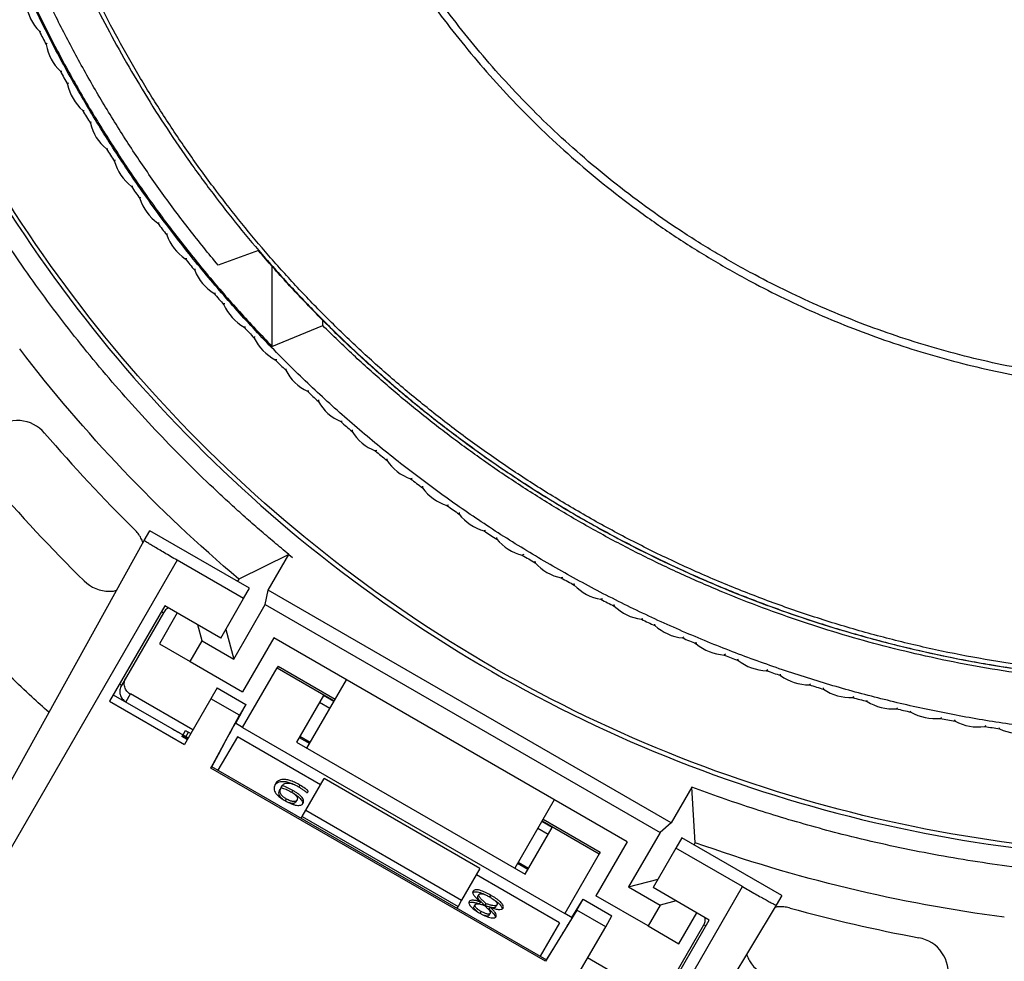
# Model space of a CAD drawing. Header units: millimetres. Extents: x 224 to 956, y 38 to 794.
# Tile 97 of 131: x 538 to 579, y 630 to 670. Entities that reach past the tile are written whole.
import ezdxf

# ---------------------------------------------------------------- set-up
doc = ezdxf.new("R2010")
doc.units = ezdxf.units.MM

msp = doc.modelspace()

# ---------------------------------------------------------------- linework, layer by layer
at = {"color": 179, "linetype": 'Continuous', "lineweight": 25}
for p, q in [((538.712, 669.04), (538.651, 669.056)), ((538.956, 668.56), (538.934, 668.501)), ((539.585, 667.377), (539.523, 667.391)), ((539.846, 666.906), (539.826, 666.846)), ((540.516, 665.746), (540.454, 665.758)), ((540.793, 665.284), (540.775, 665.224)), ((541.503, 664.148), (541.441, 664.158)), ((541.797, 663.697), (541.78, 663.636)), ((542.546, 662.586), (542.483, 662.594)), ((542.855, 662.145), (542.84, 662.083)), ((543.642, 661.061), (543.579, 661.067)), ((543.966, 660.631), (543.954, 660.569)), ((547.774, 659.918), (546.098, 659.305)), ((544.791, 659.576), (544.728, 659.579)), ((545.13, 659.157), (545.12, 659.095)), ((548.341, 659.277), (548.341, 655.925)), ((545.991, 658.131), (545.927, 658.132)), ((546.344, 657.724), (546.336, 657.662)), ((550.457, 656.793), (550.463, 657.012)), ((547.24, 656.729), (547.177, 656.728)), ((548.341, 655.925), (550.457, 656.793)), ((547.608, 656.335), (547.602, 656.272)), ((548.538, 655.372), (548.475, 655.368)), ((548.919, 654.991), (548.916, 654.928)), ((549.883, 654.06), (549.82, 654.055)), ((550.277, 653.693), (550.275, 653.63)), ((551.272, 652.797), (551.209, 652.789)), ((551.678, 652.443), (551.68, 652.38)), ((552.704, 651.582), (552.642, 651.572)), ((553.123, 651.243), (553.126, 651.18)), ((554.179, 650.418), (554.117, 650.406)), ((554.609, 650.094), (554.614, 650.031)), ((555.692, 649.307), (555.631, 649.293)), ((556.134, 648.998), (556.141, 648.935)), ((543.017, 647.838), (543.253, 648.245)), ((547.41, 645.845), (543.253, 648.245)), ((557.244, 648.249), (557.183, 648.233)), ((533.561, 630.778), (543.017, 647.838)), ((557.696, 647.956), (557.706, 647.893)), ((544.389, 647.014), (534.641, 630.129)), ((547.16, 645.414), (544.389, 647.014)), ((549.037, 647.255), (546.956, 646.226)), ((548.179, 645.766), (549.038, 647.254)), ((549.038, 647.254), (549.037, 647.255)), ((549.038, 647.254), (549.191, 647.131)), ((558.832, 647.246), (558.771, 647.227)), ((559.294, 646.968), (559.306, 646.906)), ((546.956, 646.226), (546.904, 646.137)), ((560.454, 646.299), (560.394, 646.278)), ((547.16, 645.414), (547.41, 645.845)), ((548.056, 645.165), (548.179, 645.766)), ((564.969, 636.072), (548.179, 645.766)), ((560.925, 646.037), (560.939, 645.976)), ((546.211, 643.769), (547.16, 645.414)), ((562.107, 645.409), (562.048, 645.386)), ((543.873, 645.119), (541.574, 641.137)), ((546.211, 643.769), (543.873, 645.119)), ((546.747, 642.897), (548.056, 645.165)), ((548.056, 645.165), (564.511, 635.665)), ((562.587, 645.164), (562.604, 645.103)), ((543.818, 644.825), (542.068, 641.794)), ((544.392, 644.819), (543.649, 643.531)), ((563.791, 644.577), (563.733, 644.552)), ((545.434, 643.656), (545.256, 644.32)), ((546.417, 644.127), (546.747, 642.897)), ((564.279, 644.349), (564.298, 644.289)), ((548.413, 643.783), (547.113, 641.531)), ((563.135, 635.283), (548.413, 643.783)), ((565.503, 643.804), (565.446, 643.778)), ((543.649, 643.531), (544.934, 642.79)), ((544.934, 642.79), (545.434, 643.656)), ((545.434, 643.656), (546.747, 642.897)), ((565.999, 643.594), (566.019, 643.534)), ((567.241, 643.092), (567.185, 643.064)), ((567.744, 642.899), (567.766, 642.84)), ((544.934, 642.79), (547.113, 641.531)), ((547.119, 640.042), (548.556, 642.53)), ((548.593, 642.595), (548.556, 642.53)), ((548.556, 642.53), (550.937, 641.155)), ((548.593, 642.595), (550.975, 641.22)), ((569.002, 642.441), (568.947, 642.41)), ((569.512, 642.266), (569.536, 642.208)), ((546.051, 641.693), (545.791, 641.241)), ((546.051, 641.693), (547.248, 641.002)), ((549.799, 639.185), (551.444, 642.033)), ((570.786, 641.852), (570.732, 641.819)), ((571.301, 641.694), (571.327, 641.637)), ((541.73, 641.407), (544.847, 639.607)), ((542.437, 641.432), (542.252, 641.111)), ((542.441, 641.439), (542.437, 641.432)), ((545.039, 639.939), (542.441, 641.439)), ((545.791, 641.241), (544.691, 639.337)), ((546.988, 640.55), (545.791, 641.241)), ((550.49, 641.381), (549.366, 639.435)), ((572.588, 641.325), (572.535, 641.291)), ((541.574, 641.137), (544.691, 639.337)), ((547.248, 641.002), (546.821, 640.215)), ((547.248, 641.002), (546.988, 640.55)), ((573.109, 641.186), (573.137, 641.129)), ((574.408, 640.862), (574.357, 640.825)), ((545.795, 638.354), (546.988, 640.55)), ((574.933, 640.74), (574.964, 640.685)), ((576.243, 640.462), (576.193, 640.424)), ((546.83, 640.246), (546.815, 640.218)), ((547.119, 640.042), (546.815, 640.218)), ((546.839, 640.262), (546.838, 640.26)), ((547.119, 640.042), (560.543, 632.292)), ((576.772, 640.359), (576.805, 640.305)), ((578.091, 640.127), (578.042, 640.087)), ((578.623, 640.042), (578.658, 639.989)), ((544.618, 639.71), (544.591, 639.664)), ((544.808, 639.539), (544.591, 639.664)), ((544.618, 639.71), (544.835, 639.585)), ((544.63, 639.731), (544.637, 639.744)), ((544.637, 639.744), (544.736, 639.914)), ((544.866, 639.846), (544.956, 639.796)), ((546.898, 639.659), (546.09, 638.26)), ((550.362, 637.659), (546.898, 639.659)), ((549.48, 639.632), (549.913, 639.382)), ((549.366, 639.435), (558.893, 633.935)), ((545.832, 638.409), (546.206, 639.098)), ((545.795, 638.354), (545.828, 638.411)), ((545.828, 638.411), (559.776, 630.359)), ((559.742, 630.301), (545.795, 638.354)), ((548.722, 637.537), (548.767, 637.617)), ((549.46, 637.565), (549.483, 637.604)), ((549.483, 637.604), (549.506, 637.644)), ((549.749, 636.597), (550.509, 637.914)), ((557.004, 634.164), (550.509, 637.914)), ((565.829, 637.56), (564.969, 636.072)), ((565.98, 635.242), (565.83, 637.562)), ((548.68, 637.456), (548.726, 637.536)), ((549.171, 637.338), (549.216, 637.417)), ((548.899, 636.982), (548.945, 637.061)), ((549.338, 636.94), (549.384, 637.02)), ((560.104, 637.033), (558.46, 634.185)), ((549.554, 636.26), (549.608, 636.352)), ((549.599, 636.338), (549.749, 636.597)), ((549.599, 636.338), (556.094, 632.588)), ((549.749, 636.597), (556.244, 632.847)), ((559.598, 636.155), (561.979, 634.78)), ((559.635, 636.22), (562.016, 634.845)), ((564.969, 636.072), (564.511, 635.665)), ((558.893, 633.935), (560.016, 635.881)), ((564.511, 635.665), (563.201, 633.397)), ((563.135, 635.283), (561.835, 633.031)), ((565.423, 635.445), (565.174, 635.014)), ((569.58, 633.045), (565.423, 635.445)), ((565.928, 635.153), (565.98, 635.242)), ((561.979, 634.78), (560.543, 632.292)), ((562.016, 634.845), (561.979, 634.78)), ((565.174, 635.014), (564.224, 633.369)), ((567.945, 633.414), (565.174, 635.014)), ((558.573, 634.382), (559.006, 634.132)), ((557.004, 634.164), (556.244, 632.847)), ((560.321, 631.909), (556.857, 633.909)), ((563.201, 633.397), (564.431, 633.727)), ((556.923, 633.003), (556.969, 633.083)), ((557.42, 632.969), (557.466, 633.048)), ((558.197, 616.529), (567.945, 633.414)), ((564.015, 631.773), (561.835, 633.031)), ((563.201, 633.397), (564.515, 632.639)), ((566.562, 632.019), (564.224, 633.369)), ((569.58, 633.045), (569.345, 632.638)), ((556.244, 632.847), (556.094, 632.588)), ((556.76, 632.58), (556.806, 632.659)), ((557.024, 632.775), (556.978, 632.695)), ((557.222, 632.618), (557.268, 632.698)), ((557.669, 632.57), (557.715, 632.649)), ((569.345, 632.638), (559.299, 615.919)), ((560.841, 632.12), (561.309, 632.884)), ((561.048, 632.432), (561.309, 632.884)), ((561.309, 632.884), (562.506, 632.193)), ((564.515, 632.639), (564.015, 631.773)), ((565.179, 632.817), (564.515, 632.639)), ((556.103, 632.602), (556.05, 632.51)), ((557.015, 632.294), (557.061, 632.374)), ((557.386, 632.474), (557.432, 632.553)), ((557.387, 632.218), (557.433, 632.297)), ((561.048, 632.432), (559.742, 630.301)), ((560.543, 632.292), (560.542, 632.291)), ((560.847, 632.117), (560.543, 632.292)), ((562.245, 631.741), (561.048, 632.432)), ((565.299, 631.031), (566.043, 632.319)), ((560.321, 631.909), (559.514, 630.51)), ((560.847, 632.117), (560.863, 632.144)), ((560.872, 632.158), (560.873, 632.159)), ((562.245, 631.741), (562.506, 632.193)), ((564.263, 628.037), (566.562, 632.019)), ((564.585, 628.794), (566.335, 631.825)), ((561.146, 629.837), (562.245, 631.741)), ((564.015, 631.773), (565.299, 631.031)), ((560.181, 631.029), (559.772, 630.361)), ((559.776, 630.359), (559.742, 630.301)), ((564.092, 628.939), (561.494, 630.439))]:
    msp.add_line(p, q, dxfattribs=at)
at = {"color": 8, "linetype": 'Continuous', "lineweight": 25}
for p, q in [((543.732, 644.875), (543.818, 644.825)), ((542.068, 641.794), (541.982, 641.844)), ((545.039, 639.939), (542.441, 641.439)), ((550.923, 641.131), (550.49, 641.381)), ((550.754, 640.838), (550.321, 641.088)), ((547.119, 640.042), (546.815, 640.218)), ((544.758, 639.659), (544.866, 639.846)), ((549.936, 639.421), (549.503, 639.671)), ((560.016, 635.881), (559.583, 636.131)), ((559.847, 635.588), (559.414, 635.838)), ((559.029, 634.171), (558.596, 634.421)), ((560.847, 632.117), (560.543, 632.292)), ((566.421, 631.775), (566.335, 631.825)), ((564.092, 628.939), (561.493, 630.439))]:
    msp.add_line(p, q, dxfattribs=at)
at = {"color": 179, "linetype": 'Continuous', "lineweight": 25}
for points, knots in [([(539.047, 640.675), (538.808, 640.888), (537.96, 641.646), (536.615, 642.963), (535.008, 644.615), (533.508, 646.266), (532.059, 647.962), (530.664, 649.703), (529.324, 651.487), (528.042, 653.312), (526.776, 655.239), (525.536, 657.27), (524.33, 659.407), (523.199, 661.585), (522.144, 663.8), (521.195, 665.982), (520.347, 668.126), (519.591, 670.225), (518.902, 672.346), (518.279, 674.489), (517.725, 676.649), (517.238, 678.826), (516.806, 681.091), (516.437, 683.442), (516.141, 685.878), (515.93, 688.322), (515.802, 690.773), (515.761, 693.152), (515.798, 695.457), (515.903, 697.685), (516.078, 699.909), (516.322, 702.127), (516.637, 704.335), (517.02, 706.533), (517.488, 708.79), (518.047, 711.103), (518.706, 713.467), (519.446, 715.807), (520.266, 718.119), (521.138, 720.333), (522.054, 722.449), (523.004, 724.467), (524.016, 726.455), (525.091, 728.41), (526.227, 730.33), (527.422, 732.214), (528.718, 734.12), (530.119, 736.043), (531.633, 737.975), (533.212, 739.853), (534.854, 741.677), (536.51, 743.386), (537.908, 744.754), (538.753, 745.516), (539.046, 745.78)], [0, 0, 0, 0, 0.008109, 0.02884, 0.047686, 0.066533, 0.085379, 0.104226, 0.123072, 0.141919, 0.160765, 0.181496, 0.202227, 0.222958, 0.243688, 0.264419, 0.283266, 0.302112, 0.320959, 0.339805, 0.358651, 0.377498, 0.396344, 0.417075, 0.437806, 0.458537, 0.479268, 0.499999, 0.518845, 0.537691, 0.556538, 0.575384, 0.594231, 0.613077, 0.631924, 0.652654, 0.673385, 0.694116, 0.714847, 0.735578, 0.754424, 0.773271, 0.792117, 0.810964, 0.82981, 0.848656, 0.867503, 0.888234, 0.908965, 0.929696, 0.950426, 0.971157, 0.990004, 1, 1, 1, 1]), ([(549.04, 647.256), (548.835, 647.425), (548.425, 647.764), (547.818, 648.284), (547.219, 648.81), (546.627, 649.345), (545.847, 650.068), (545.081, 650.807), (543.745, 652.15), (542.07, 653.953), (539.967, 656.485), (538.007, 659.13), (536.196, 661.878), (534.54, 664.723), (532.546, 668.631), (530.463, 673.714), (528.653, 680.051), (527.553, 686.549), (527.178, 693.128), (527.532, 699.709), (528.61, 706.211), (530.399, 712.554), (532.465, 717.644), (534.447, 721.558), (536.093, 724.408), (537.895, 727.163), (539.846, 729.813), (541.941, 732.352), (543.727, 734.288), (545.121, 735.686), (546.07, 736.597), (547.04, 737.486), (548.028, 738.356), (548.702, 738.917), (549.04, 739.198)], [0, 0, 0, 0, 0.0076, 0.015197, 0.022791, 0.030383, 0.037976, 0.053168, 0.06077, 0.092083, 0.123397, 0.154711, 0.186025, 0.217339, 0.248653, 0.311256, 0.37386, 0.436464, 0.499068, 0.561671, 0.624275, 0.686879, 0.749482, 0.780796, 0.81211, 0.843424, 0.874738, 0.906052, 0.937366, 0.949899, 0.962422, 0.974943, 0.987467, 1, 1, 1, 1]), ([(544.896, 734.323), (536.801, 726.074), (531.322, 715.617), (526.973, 692.916), (528.199, 681.174), (537.145, 659.861), (544.667, 650.762), (563.916, 637.966), (575.217, 634.552), (586.774, 634.552)], [0, 0, 0, 0, 0.25, 0.25, 0.5, 0.5, 0.75, 0.75, 1, 1, 1, 1]), ([(586.774, 634.727), (575.264, 634.727), (564.008, 638.123), (544.829, 650.855), (537.33, 659.909), (528.394, 681.125), (527.154, 692.816), (531.443, 715.434), (536.876, 725.859), (544.917, 734.095)], [0, 0, 0, 0, 0.25, 0.25, 0.5, 0.5, 0.75, 0.75, 1, 1, 1, 1]), ([(535.501, 693.227), (535.504, 692.741), (535.513, 691.757), (535.579, 690.26), (535.69, 688.724), (535.854, 687.149), (536.07, 685.545), (536.344, 683.915), (536.678, 682.259), (537.077, 680.571), (537.521, 678.942), (538.003, 677.377), (538.516, 675.878), (539.087, 674.363), (539.72, 672.835), (540.417, 671.295), (541.166, 669.778), (541.965, 668.285), (542.812, 666.82), (543.725, 665.356), (544.705, 663.897), (545.734, 662.474), (546.81, 661.088), (547.931, 659.742), (549.116, 658.414), (550.365, 657.109), (551.68, 655.83), (553.059, 654.582), (554.502, 653.368), (556.009, 652.193), (557.578, 651.062), (559.209, 649.978), (560.898, 648.946), (562.645, 647.97), (564.446, 647.055), (566.299, 646.204), (568.199, 645.421), (570.145, 644.71), (572.131, 644.074), (574.153, 643.516), (576.207, 643.039), (578.287, 642.645), (580.39, 642.337), (582.509, 642.116), (584.639, 641.983), (586.774, 641.938), (588.91, 641.983), (591.04, 642.116), (593.158, 642.337), (595.261, 642.645), (597.342, 643.039), (599.395, 643.516), (601.418, 644.074), (603.404, 644.71), (605.349, 645.421), (607.25, 646.204), (609.102, 647.055), (610.903, 647.97), (612.65, 648.946), (614.339, 649.978), (615.97, 651.062), (617.539, 652.193), (619.046, 653.368), (620.489, 654.582), (621.868, 655.83), (623.183, 657.109), (624.432, 658.414), (625.617, 659.742), (626.738, 661.088), (627.836, 662.502), (628.905, 663.984), (629.938, 665.531), (630.895, 667.084), (631.779, 668.639), (632.593, 670.19), (633.38, 671.825), (634.131, 673.541), (634.837, 675.333), (635.459, 677.105), (636.006, 678.862), (636.48, 680.601), (636.884, 682.319), (637.221, 684.003), (637.494, 685.652), (637.707, 687.253), (637.865, 688.808), (637.972, 690.315), (638.036, 691.784), (638.044, 692.75), (638.048, 693.227)], [0, 0, 0, 0, 0.009039, 0.018334, 0.027893, 0.037722, 0.047828, 0.05803, 0.068512, 0.079278, 0.090336, 0.09995, 0.109779, 0.119827, 0.130096, 0.140586, 0.1513, 0.161607, 0.172115, 0.182823, 0.19373, 0.204835, 0.215534, 0.226408, 0.237454, 0.248671, 0.260055, 0.271602, 0.283309, 0.29517, 0.30718, 0.319334, 0.331624, 0.344044, 0.356587, 0.369244, 0.382006, 0.394865, 0.407811, 0.420835, 0.433925, 0.447072, 0.460264, 0.47349, 0.48674, 0.500001, 0.513261, 0.526511, 0.539737, 0.552929, 0.566076, 0.579166, 0.59219, 0.605136, 0.617995, 0.630757, 0.643414, 0.655957, 0.668377, 0.680667, 0.692821, 0.704831, 0.716692, 0.728399, 0.739946, 0.75133, 0.762547, 0.773594, 0.784467, 0.795166, 0.806938, 0.818487, 0.829811, 0.84091, 0.851785, 0.862435, 0.8747, 0.886658, 0.898311, 0.909664, 0.92092, 0.931875, 0.942533, 0.952903, 0.962989, 0.972626, 0.982002, 0.991125, 1, 1, 1, 1]), ([(637.869, 693.227), (637.865, 692.743), (637.857, 691.762), (637.791, 690.271), (637.68, 688.74), (637.517, 687.17), (637.301, 685.572), (637.029, 683.947), (636.696, 682.297), (636.299, 680.615), (635.856, 678.992), (635.375, 677.432), (634.865, 675.938), (634.295, 674.429), (633.665, 672.906), (632.97, 671.372), (632.224, 669.86), (631.427, 668.372), (630.583, 666.912), (629.673, 665.453), (628.697, 663.999), (627.671, 662.581), (626.599, 661.2), (625.482, 659.858), (624.301, 658.535), (623.056, 657.234), (621.746, 655.96), (620.372, 654.716), (618.934, 653.507), (617.432, 652.336), (615.868, 651.209), (614.243, 650.129), (612.56, 649.1), (610.819, 648.128), (609.025, 647.216), (607.178, 646.368), (605.284, 645.587), (603.346, 644.879), (601.367, 644.245), (599.351, 643.689), (597.305, 643.214), (595.231, 642.821), (593.136, 642.514), (591.025, 642.294), (588.902, 642.161), (586.774, 642.117), (584.646, 642.161), (582.524, 642.294), (580.412, 642.514), (578.317, 642.821), (576.244, 643.214), (574.197, 643.689), (572.182, 644.245), (570.203, 644.879), (568.264, 645.587), (566.37, 646.368), (564.524, 647.216), (562.729, 648.128), (560.988, 649.1), (559.305, 650.129), (557.68, 651.209), (556.116, 652.336), (554.615, 653.507), (553.176, 654.716), (551.802, 655.96), (550.492, 657.234), (549.247, 658.535), (548.066, 659.858), (546.95, 661.2), (545.855, 662.609), (544.79, 664.086), (543.761, 665.628), (542.807, 667.175), (541.926, 668.724), (541.115, 670.271), (540.331, 671.9), (539.582, 673.609), (538.879, 675.396), (538.259, 677.161), (537.714, 678.912), (537.242, 680.645), (536.838, 682.357), (536.503, 684.035), (536.231, 685.678), (536.019, 687.274), (535.861, 688.823), (535.755, 690.325), (535.691, 691.789), (535.683, 692.752), (535.679, 693.227)], [0, 0, 0, 0, 0.009039, 0.018334, 0.027893, 0.037722, 0.047828, 0.05803, 0.068512, 0.079278, 0.090336, 0.09995, 0.109779, 0.119827, 0.130096, 0.140586, 0.1513, 0.161607, 0.172115, 0.182823, 0.19373, 0.204835, 0.215534, 0.226408, 0.237454, 0.248671, 0.260055, 0.271602, 0.283309, 0.29517, 0.30718, 0.319334, 0.331624, 0.344044, 0.356587, 0.369244, 0.382006, 0.394865, 0.407811, 0.420835, 0.433925, 0.447072, 0.460264, 0.47349, 0.48674, 0.500001, 0.513261, 0.526511, 0.539737, 0.552929, 0.566076, 0.579166, 0.59219, 0.605136, 0.617995, 0.630757, 0.643414, 0.655957, 0.668377, 0.680667, 0.692821, 0.704831, 0.716692, 0.728399, 0.739946, 0.75133, 0.762547, 0.773594, 0.784467, 0.795166, 0.806938, 0.818487, 0.829811, 0.84091, 0.851785, 0.862435, 0.8747, 0.886658, 0.898311, 0.909664, 0.92092, 0.931875, 0.942533, 0.952903, 0.962989, 0.972626, 0.982002, 0.991125, 1, 1, 1, 1]), ([(547.552, 693.227), (547.556, 692.812), (547.564, 691.968), (547.628, 690.685), (547.735, 689.363), (547.893, 688.005), (548.105, 686.61), (548.377, 685.181), (548.712, 683.719), (549.101, 682.28), (549.54, 680.869), (550.027, 679.489), (550.579, 678.092), (551.201, 676.681), (551.892, 675.27), (552.654, 673.861), (553.487, 672.46), (554.4, 671.063), (555.363, 669.719), (556.371, 668.431), (557.417, 667.199), (558.535, 665.991), (559.723, 664.809), (560.983, 663.66), (562.314, 662.55), (563.715, 661.483), (565.183, 660.466), (566.718, 659.504), (568.226, 658.654), (569.694, 657.908), (571.111, 657.256), (572.565, 656.658), (574.053, 656.114), (575.573, 655.627), (577.119, 655.2), (578.691, 654.835), (580.282, 654.534), (581.89, 654.299), (583.511, 654.129), (585.141, 654.027), (586.774, 653.993), (588.408, 654.027), (590.037, 654.129), (591.658, 654.299), (593.266, 654.534), (594.858, 654.835), (596.429, 655.2), (597.976, 655.627), (599.495, 656.114), (600.983, 656.658), (602.437, 657.256), (603.854, 657.908), (605.322, 658.654), (606.83, 659.504), (608.365, 660.466), (609.834, 661.483), (611.234, 662.55), (612.565, 663.66), (613.825, 664.809), (615.014, 665.991), (616.131, 667.199), (617.177, 668.431), (618.192, 669.727), (619.166, 671.088), (620.093, 672.511), (620.938, 673.937), (621.704, 675.363), (622.39, 676.774), (623, 678.168), (623.54, 679.539), (624.016, 680.894), (624.45, 682.289), (624.836, 683.719), (625.171, 685.181), (625.443, 686.61), (625.655, 688.005), (625.813, 689.363), (625.92, 690.685), (625.984, 691.968), (625.992, 692.812), (625.996, 693.227)], [0, 0, 0, 0, 0.010105, 0.02053, 0.031285, 0.04238, 0.053823, 0.065625, 0.077793, 0.090336, 0.101898, 0.113772, 0.125962, 0.13847, 0.1513, 0.164215, 0.177443, 0.190983, 0.204834, 0.217694, 0.230804, 0.244163, 0.257764, 0.271601, 0.285667, 0.299955, 0.314454, 0.329153, 0.344042, 0.356584, 0.369241, 0.382004, 0.394863, 0.40781, 0.420833, 0.433924, 0.447071, 0.460263, 0.47349, 0.486739, 0.5, 0.513261, 0.52651, 0.539737, 0.552929, 0.566076, 0.579167, 0.59219, 0.605137, 0.617996, 0.630759, 0.643416, 0.655958, 0.670847, 0.685546, 0.700045, 0.714333, 0.728399, 0.742236, 0.755837, 0.769196, 0.782306, 0.795166, 0.809265, 0.823043, 0.836497, 0.849627, 0.862434, 0.874699, 0.886657, 0.898311, 0.909664, 0.922207, 0.934375, 0.946177, 0.95762, 0.968715, 0.97947, 0.989895, 1, 1, 1, 1]), ([(625.675, 693.227), (625.671, 692.815), (625.663, 691.979), (625.6, 690.706), (625.493, 689.395), (625.336, 688.048), (625.126, 686.664), (624.857, 685.247), (624.524, 683.797), (624.139, 682.37), (623.703, 680.971), (623.22, 679.602), (622.672, 678.216), (622.055, 676.817), (621.37, 675.417), (620.615, 674.02), (619.788, 672.631), (618.883, 671.245), (617.928, 669.912), (616.928, 668.634), (615.891, 667.413), (614.782, 666.214), (613.603, 665.042), (612.354, 663.902), (611.034, 662.801), (609.645, 661.743), (608.188, 660.734), (606.666, 659.78), (605.081, 658.887), (603.436, 658.059), (601.736, 657.302), (599.985, 656.622), (598.188, 656.022), (596.453, 655.536), (594.791, 655.15), (593.213, 654.851), (591.618, 654.618), (590.01, 654.45), (588.394, 654.349), (586.774, 654.315), (585.154, 654.349), (583.538, 654.45), (581.93, 654.618), (580.335, 654.851), (578.757, 655.15), (577.199, 655.512), (575.664, 655.935), (574.158, 656.418), (572.682, 656.957), (571.24, 657.551), (569.834, 658.197), (568.378, 658.937), (566.883, 659.78), (565.36, 660.734), (563.904, 661.743), (562.515, 662.801), (561.195, 663.902), (559.945, 665.042), (558.766, 666.214), (557.658, 667.413), (556.62, 668.634), (555.614, 669.92), (554.648, 671.269), (553.728, 672.68), (552.89, 674.095), (552.131, 675.509), (551.45, 676.909), (550.845, 678.291), (550.31, 679.651), (549.838, 680.995), (549.407, 682.378), (549.024, 683.797), (548.692, 685.247), (548.422, 686.664), (548.212, 688.048), (548.055, 689.395), (547.949, 690.706), (547.885, 691.979), (547.877, 692.815), (547.874, 693.227)], [0, 0, 0, 0, 0.010105, 0.02053, 0.031285, 0.04238, 0.053823, 0.065625, 0.077793, 0.090336, 0.101899, 0.113773, 0.125962, 0.13847, 0.1513, 0.164216, 0.177444, 0.190984, 0.204835, 0.217694, 0.230805, 0.244163, 0.257764, 0.271601, 0.285668, 0.299955, 0.314454, 0.329154, 0.344043, 0.359107, 0.374334, 0.389708, 0.405213, 0.420832, 0.433923, 0.44707, 0.460262, 0.473488, 0.486738, 0.499999, 0.51326, 0.526509, 0.539736, 0.552928, 0.566075, 0.579166, 0.592189, 0.605136, 0.617995, 0.630758, 0.643415, 0.655957, 0.670846, 0.685546, 0.700045, 0.714332, 0.728399, 0.742236, 0.755837, 0.769195, 0.782306, 0.795165, 0.809265, 0.823043, 0.836497, 0.849627, 0.862434, 0.874699, 0.886657, 0.898311, 0.909664, 0.922207, 0.934375, 0.946177, 0.95762, 0.968715, 0.97947, 0.989895, 1, 1, 1, 1]), ([(645.453, 683.533), (645.409, 683.271), (645.32, 682.746), (645.174, 681.961), (645.018, 681.179), (644.851, 680.399), (644.614, 679.362), (644.357, 678.329), (643.862, 676.5), (643.138, 674.148), (641.997, 671.061), (640.687, 668.041), (639.211, 665.099), (637.576, 662.243), (635.189, 658.562), (631.828, 654.216), (627.246, 649.48), (622.168, 645.279), (616.657, 641.664), (610.781, 638.68), (604.611, 636.363), (598.224, 634.741), (592.783, 633.985), (588.402, 633.744), (585.111, 633.745), (581.824, 633.928), (578.553, 634.292), (575.307, 634.837), (572.738, 635.416), (570.83, 635.924), (569.566, 636.291), (568.311, 636.686), (567.064, 637.106), (566.241, 637.41), (565.829, 637.562)], [0, 0, 0, 0, 0.0076, 0.015197, 0.022791, 0.030383, 0.037976, 0.053168, 0.06077, 0.092083, 0.123397, 0.154711, 0.186025, 0.217339, 0.248653, 0.311256, 0.37386, 0.436464, 0.499068, 0.561671, 0.624275, 0.686879, 0.749482, 0.780796, 0.81211, 0.843424, 0.874738, 0.906052, 0.937366, 0.949899, 0.962422, 0.974943, 0.987467, 1, 1, 1, 1]), ([(639.408, 683.134), (639.386, 683.005), (639.234, 682.136), (638.863, 680.546), (638.295, 678.382), (637.633, 676.257), (636.89, 674.174), (636.062, 672.124), (635.144, 670.097), (634.137, 668.098), (633.04, 666.132), (631.861, 664.213), (630.603, 662.345), (629.276, 660.543), (627.883, 658.808), (626.429, 657.142), (624.907, 655.538), (623.311, 653.988), (621.641, 652.497), (619.901, 651.069), (618.101, 649.715), (616.247, 648.438), (614.351, 647.247), (612.42, 646.143), (610.456, 645.125), (608.453, 644.19), (606.4, 643.332), (604.3, 642.556), (602.157, 641.865), (599.987, 641.264), (597.794, 640.755), (595.594, 640.342), (593.392, 640.021), (591.192, 639.794), (588.985, 639.657), (586.761, 639.611), (584.523, 639.658), (582.276, 639.8), (580.036, 640.036), (577.809, 640.366), (575.611, 640.786), (573.445, 641.295), (571.314, 641.889), (569.21, 642.57), (567.124, 643.342), (565.059, 644.205), (563.019, 645.16), (561.022, 646.2), (559.07, 647.323), (557.179, 648.519), (555.35, 649.786), (553.585, 651.119), (551.877, 652.523), (550.218, 654.006), (548.612, 655.566), (547.065, 657.201), (545.587, 658.9), (544.182, 660.66), (542.86, 662.466), (541.622, 664.315), (540.468, 666.201), (539.393, 668.134), (538.393, 670.121), (537.47, 672.161), (536.629, 674.249), (535.877, 676.372), (535.212, 678.523), (534.651, 680.689), (534.295, 682.228), (534.154, 683.044), (534.138, 683.133)], [0, 0, 0, 0, 0.002656, 0.017859, 0.033061, 0.047993, 0.062924, 0.077855, 0.092786, 0.107989, 0.123192, 0.138394, 0.153597, 0.1688, 0.183731, 0.198662, 0.213593, 0.228525, 0.243727, 0.25893, 0.274133, 0.289335, 0.304538, 0.319469, 0.3344, 0.349332, 0.364263, 0.379465, 0.394668, 0.409871, 0.425073, 0.440276, 0.455207, 0.470139, 0.48507, 0.500001, 0.515204, 0.530406, 0.545609, 0.560812, 0.576014, 0.590946, 0.605877, 0.620808, 0.635739, 0.650942, 0.666145, 0.681347, 0.69655, 0.711753, 0.726684, 0.741615, 0.756546, 0.771478, 0.78668, 0.801883, 0.817086, 0.832288, 0.847491, 0.862422, 0.877353, 0.892285, 0.907216, 0.922419, 0.937621, 0.952824, 0.968027, 0.983229, 0.99816, 1, 1, 1, 1]), ([(534.906, 679.877), (535.078, 679.239), (535.421, 677.962), (536.026, 676.072), (536.695, 674.204), (537.434, 672.362), (538.24, 670.549), (539.113, 668.768), (540.052, 667.02), (541.054, 665.307), (542.12, 663.633), (543.246, 662), (544.432, 660.409), (545.677, 658.865), (546.975, 657.363), (547.886, 656.405), (548.341, 655.925)], [0, 0, 0, 0, 0.071429, 0.142857, 0.214286, 0.285714, 0.357143, 0.428571, 0.5, 0.571429, 0.642857, 0.714286, 0.785714, 0.857143, 0.928571, 1, 1, 1, 1]), ([(546.098, 659.305), (545.697, 659.797), (544.893, 660.781), (543.757, 662.31), (542.672, 663.877), (541.645, 665.482), (540.677, 667.122), (539.768, 668.797), (538.92, 670.503), (538.134, 672.238), (537.41, 674.001), (536.752, 675.789), (536.153, 677.598), (535.81, 678.821), (535.638, 679.432)], [0, 0, 0, 0, 0.083333, 0.166667, 0.25, 0.333333, 0.416667, 0.5, 0.583333, 0.666667, 0.75, 0.833333, 0.916667, 1, 1, 1, 1]), ([(625.774, 659.918), (625.37, 659.454), (624.561, 658.527), (623.284, 657.192), (621.965, 655.9), (620.598, 654.658), (619.188, 653.466), (617.736, 652.325), (616.244, 651.237), (614.714, 650.204), (613.147, 649.226), (611.547, 648.305), (609.914, 647.443), (608.251, 646.64), (606.561, 645.897), (604.844, 645.216), (603.105, 644.596), (601.344, 644.04), (599.564, 643.548), (597.768, 643.119), (595.958, 642.756), (594.135, 642.458), (592.303, 642.226), (590.464, 642.06), (588.62, 641.961), (586.774, 641.927), (584.928, 641.961), (583.084, 642.06), (581.245, 642.226), (579.413, 642.458), (577.591, 642.756), (575.78, 643.119), (573.984, 643.548), (572.204, 644.04), (570.443, 644.596), (568.704, 645.216), (566.988, 645.897), (565.297, 646.64), (563.634, 647.443), (562.002, 648.305), (560.401, 649.226), (558.834, 650.204), (557.304, 651.237), (555.812, 652.325), (554.36, 653.466), (552.95, 654.658), (551.584, 655.9), (550.264, 657.192), (548.988, 658.527), (548.179, 659.454), (547.774, 659.918)], [0, 0, 0, 0, 0.020833, 0.041667, 0.0625, 0.083333, 0.104167, 0.125, 0.145833, 0.166667, 0.1875, 0.208333, 0.229167, 0.25, 0.270833, 0.291667, 0.3125, 0.333333, 0.354167, 0.375, 0.395833, 0.416667, 0.4375, 0.458333, 0.479167, 0.5, 0.520833, 0.541667, 0.5625, 0.583333, 0.604167, 0.625, 0.645833, 0.666667, 0.6875, 0.708333, 0.729167, 0.75, 0.770833, 0.791667, 0.8125, 0.833333, 0.854167, 0.875, 0.895833, 0.916667, 0.9375, 0.958333, 0.979167, 1, 1, 1, 1]), ([(623.091, 656.793), (622.642, 656.355), (621.745, 655.479), (620.338, 654.228), (618.89, 653.026), (617.398, 651.879), (615.866, 650.786), (614.324, 649.771), (612.778, 648.829), (611.232, 647.959), (609.657, 647.142), (608.054, 646.381), (606.393, 645.661), (604.675, 644.987), (602.899, 644.364), (601.101, 643.807), (599.284, 643.317), (597.451, 642.892), (595.638, 642.542), (593.849, 642.263), (592.088, 642.049), (590.32, 641.896), (588.548, 641.804), (586.738, 641.773), (584.893, 641.807), (583.013, 641.91), (581.139, 642.082), (579.273, 642.322), (577.416, 642.631), (575.607, 643), (573.848, 643.424), (572.138, 643.899), (570.446, 644.433), (568.773, 645.025), (567.089, 645.688), (565.396, 646.424), (563.699, 647.237), (562.032, 648.112), (560.399, 649.047), (558.801, 650.041), (557.27, 651.073), (555.806, 652.137), (554.407, 653.229), (553.048, 654.37), (551.726, 655.553), (550.88, 656.38), (550.457, 656.793)], [0, 0, 0, 0, 0.023333, 0.046667, 0.07, 0.093333, 0.116666, 0.14, 0.162, 0.184, 0.206, 0.228, 0.25, 0.273333, 0.296667, 0.32, 0.343333, 0.366666, 0.39, 0.412, 0.434, 0.456, 0.478, 0.5, 0.523333, 0.546667, 0.57, 0.593333, 0.616666, 0.64, 0.662, 0.684, 0.706, 0.728, 0.75, 0.773333, 0.796667, 0.82, 0.843333, 0.866666, 0.89, 0.912, 0.934, 0.956, 0.978, 1, 1, 1, 1]), ([(538.869, 652.311), (538.61, 652.614), (538.242, 652.801), (537.449, 652.864), (537.056, 652.736), (536.451, 652.219), (536.264, 651.851), (536.201, 651.058), (536.329, 650.666), (536.587, 650.363)], [0, 0, 0, 0, 0.25, 0.25, 0.5, 0.5, 0.75, 0.75, 1, 1, 1, 1]), ([(542.969, 647.75), (542.942, 647.814), (542.887, 647.946), (542.768, 648.13), (542.667, 648.238), (542.617, 648.292)], [0, 0, 0, 0, 0.319428, 0.659715, 1, 1, 1, 1]), ([(544.389, 647.014), (544.298, 647.066), (544.117, 647.171), (543.856, 647.323), (543.617, 647.465), (543.407, 647.59), (543.236, 647.694), (543.11, 647.772), (543.03, 647.824), (543.022, 647.833), (543.017, 647.838)], [0, 0, 0, 0, 0.125, 0.250001, 0.375001, 0.5, 0.625002, 0.75, 0.875, 1, 1, 1, 1]), ([(541.565, 645.722), (541.64, 645.723), (541.74, 645.725), (541.838, 645.749), (541.863, 645.756)], [0, 0, 0, 0, 0.73753, 1, 1, 1, 1]), ([(544.045, 645.02), (544.01, 645.006), (543.915, 644.966), (543.856, 644.88), (543.818, 644.825)], [0, 0, 0, 0, 0.358589, 1, 1, 1, 1]), ([(542.437, 641.432), (542.384, 641.471), (542.278, 641.549), (542.192, 641.732), (542.175, 641.933), (542.227, 642.054), (542.254, 642.115)], [0, 0, 0, 0, 0.25, 0.500003, 0.750001, 1, 1, 1, 1]), ([(542.068, 641.794), (542.042, 641.734), (541.99, 641.613), (542.007, 641.412), (542.093, 641.229), (542.199, 641.15), (542.252, 641.111)], [0, 0, 0, 0, 0.249998, 0.499997, 0.75, 1, 1, 1, 1]), ([(546.206, 639.098), (546.248, 639.176), (546.333, 639.331), (546.452, 639.551), (546.561, 639.752), (546.656, 639.926), (546.734, 640.07), (546.792, 640.176), (546.83, 640.245), (546.836, 640.256), (546.839, 640.262)], [0, 0, 0, 0, 0.125022, 0.250038, 0.375049, 0.500051, 0.625047, 0.750036, 0.875018, 1, 1, 1, 1]), ([(544.2, 639.986), (544.257, 639.953), (544.37, 639.888), (544.515, 639.807), (544.616, 639.752), (544.63, 639.746), (544.637, 639.744)], [0, 0, 0, 0, 0.250001, 0.500001, 0.750001, 1, 1, 1, 1]), ([(544.736, 639.914), (544.742, 639.912), (544.755, 639.907), (544.829, 639.867), (544.866, 639.846)], [0, 0, 0, 0, 0.500001, 1, 1, 1, 1]), ([(548.483, 637.691), (548.463, 637.649), (548.432, 637.586), (548.426, 637.484), (548.445, 637.397), (548.499, 637.298), (548.595, 637.191), (548.728, 637.087), (548.827, 637.027), (548.877, 636.997)], [0, 0, 0, 0, 0.250298, 0.375497, 0.500539, 0.625423, 0.750136, 0.874961, 1, 1, 1, 1]), ([(548.47, 637.657), (548.476, 637.664), (548.497, 637.696), (548.552, 637.739), (548.641, 637.783), (548.758, 637.804), (548.907, 637.794), (549.085, 637.745), (549.226, 637.689), (549.302, 637.648), (549.317, 637.641)], [0, 0, 0, 0, 0.0516588, 0.2041639, 0.3566029, 0.5089343, 0.6610295, 0.8130701, 0.9652342, 1, 1, 1, 1]), ([(549.506, 637.644), (549.444, 637.678), (549.321, 637.747), (549.131, 637.825), (548.953, 637.873), (548.804, 637.883), (548.687, 637.862), (548.597, 637.819), (548.53, 637.761), (548.499, 637.714), (548.483, 637.691)], [0, 0, 0, 0, 0.125036, 0.249923, 0.374706, 0.499535, 0.624557, 0.749668, 0.874834, 1, 1, 1, 1]), ([(548.767, 637.617), (548.791, 637.645), (548.827, 637.687), (548.911, 637.719), (548.99, 637.729), (549.089, 637.72), (549.203, 637.69), (549.325, 637.64), (549.405, 637.596), (549.445, 637.574)], [0, 0, 0, 0, 0.249916, 0.375003, 0.500071, 0.625033, 0.749988, 0.874923, 1, 1, 1, 1]), ([(549.216, 637.417), (549.141, 637.459), (548.99, 637.541), (548.842, 637.591), (548.767, 637.617)], [0, 0, 0, 0, 0.499805, 1, 1, 1, 1]), ([(549.445, 637.574), (549.484, 637.55), (549.563, 637.503), (549.673, 637.425), (549.743, 637.372), (549.779, 637.345)], [0, 0, 0, 0, 0.333496, 0.667135, 1, 1, 1, 1]), ([(549.84, 637.36), (549.844, 637.368), (549.85, 637.38), (549.844, 637.4), (549.835, 637.413), (549.802, 637.447), (549.693, 637.528), (549.581, 637.598), (549.506, 637.644)], [0, 0, 0, 0, 0.125046, 0.18758, 0.218925, 0.250207, 0.499984, 1, 1, 1, 1]), ([(548.845, 637.017), (548.829, 637.027), (548.778, 637.059), (548.708, 637.122), (548.657, 637.195), (548.628, 637.28), (548.636, 637.369), (548.666, 637.427), (548.68, 637.456)], [0, 0, 0, 0, 0.062519, 0.196058, 0.329692, 0.463659, 0.731624, 1, 1, 1, 1]), ([(548.945, 637.061), (548.91, 637.083), (548.84, 637.125), (548.754, 637.201), (548.703, 637.274), (548.674, 637.36), (548.682, 637.448), (548.712, 637.507), (548.726, 637.536)], [0, 0, 0, 0, 0.12495, 0.249596, 0.374331, 0.499375, 0.749496, 1, 1, 1, 1]), ([(548.726, 637.536), (548.793, 637.515), (548.926, 637.475), (549.063, 637.401), (549.132, 637.364)], [0, 0, 0, 0, 0.4997706, 1, 1, 1, 1]), ([(549.132, 637.364), (549.18, 637.335), (549.252, 637.291), (549.33, 637.224), (549.374, 637.172), (549.398, 637.126), (549.407, 637.071), (549.393, 637.04), (549.384, 637.02)], [0, 0, 0, 0, 0.2495642, 0.3745311, 0.4994662, 0.6245339, 0.7496868, 1, 1, 1, 1]), ([(549.183, 637.331), (549.215, 637.311), (549.285, 637.27), (549.385, 637.201), (549.478, 637.125), (549.553, 637.046), (549.598, 636.972), (549.621, 636.899), (549.606, 636.861), (549.598, 636.84)], [0, 0, 0, 0, 0.123443, 0.262415, 0.401308, 0.540061, 0.678807, 0.817605, 1, 1, 1, 1]), ([(549.637, 636.884), (549.65, 636.916), (549.669, 636.964), (549.645, 637.051), (549.598, 637.126), (549.524, 637.204), (549.431, 637.281), (549.327, 637.352), (549.253, 637.396), (549.216, 637.417)], [0, 0, 0, 0, 0.249774, 0.374747, 0.499674, 0.624606, 0.749666, 0.874793, 1, 1, 1, 1]), ([(549.779, 637.345), (549.784, 637.342), (549.791, 637.338), (549.801, 637.334), (549.808, 637.333), (549.817, 637.334), (549.829, 637.342), (549.835, 637.353), (549.84, 637.36)], [0, 0, 0, 0, 0.12507, 0.187467, 0.250214, 0.31285, 0.500189, 1, 1, 1, 1]), ([(548.877, 636.997), (548.919, 636.974), (549.001, 636.927), (549.128, 636.869), (549.252, 636.825), (549.368, 636.798), (549.468, 636.792), (549.546, 636.807), (549.603, 636.838), (549.625, 636.868), (549.637, 636.884)], [0, 0, 0, 0, 0.125091, 0.250138, 0.375149, 0.500052, 0.624924, 0.749883, 0.874945, 1, 1, 1, 1]), ([(549.384, 637.02), (549.369, 637.002), (549.339, 636.966), (549.257, 636.953), (549.17, 636.965), (549.097, 636.987), (549.02, 637.02), (548.97, 637.048), (548.945, 637.061)], [0, 0, 0, 0, 0.250103, 0.49942, 0.624534, 0.749687, 0.874792, 1, 1, 1, 1]), ([(549.338, 636.94), (549.323, 636.923), (549.294, 636.887), (549.211, 636.873), (549.125, 636.886), (549.058, 636.905), (549.013, 636.925), (548.994, 636.934)], [0, 0, 0, 0, 0.296634, 0.592321, 0.740709, 0.889152, 1, 1, 1, 1]), ([(556.716, 633.215), (556.711, 633.203), (556.701, 633.178), (556.713, 633.113), (556.774, 633.015), (556.89, 632.894), (556.979, 632.814), (557.024, 632.775)], [0, 0, 0, 0, 0.1250931, 0.2501933, 0.4994052, 0.7494993, 1, 1, 1, 1]), ([(556.705, 633.173), (556.706, 633.174), (556.718, 633.188), (556.766, 633.2), (556.849, 633.203), (556.955, 633.183), (557.07, 633.143), (557.163, 633.105), (557.216, 633.076), (557.231, 633.069)], [0, 0, 0, 0, 0.007628, 0.19227, 0.376795, 0.561403, 0.746129, 0.930995, 1, 1, 1, 1]), ([(557.466, 633.048), (557.389, 633.091), (557.273, 633.156), (557.115, 633.223), (557, 633.262), (556.896, 633.282), (556.81, 633.28), (556.747, 633.258), (556.726, 633.229), (556.716, 633.215)], [0, 0, 0, 0, 0.249998, 0.375117, 0.500138, 0.625078, 0.749964, 0.874932, 1, 1, 1, 1]), ([(557.268, 632.698), (557.229, 632.732), (557.151, 632.8), (557.042, 632.904), (556.974, 632.991), (556.956, 633.05), (556.965, 633.072), (556.969, 633.083)], [0, 0, 0, 0, 0.250565, 0.500871, 0.749991, 0.874977, 1, 1, 1, 1]), ([(556.969, 633.083), (556.975, 633.091), (556.988, 633.107), (557.025, 633.119), (557.075, 633.119), (557.156, 633.102), (557.271, 633.056), (557.359, 633.007), (557.404, 632.983)], [0, 0, 0, 0, 0.125126, 0.250122, 0.375209, 0.500318, 0.749651, 1, 1, 1, 1]), ([(557.968, 632.515), (557.974, 632.531), (557.987, 632.561), (557.973, 632.624), (557.93, 632.696), (557.86, 632.772), (557.773, 632.846), (557.644, 632.942), (557.537, 633.006), (557.466, 633.048)], [0, 0, 0, 0, 0.125019, 0.249918, 0.374835, 0.499757, 0.624815, 0.74995, 1, 1, 1, 1]), ([(567.945, 633.414), (568.036, 633.361), (568.217, 633.257), (568.48, 633.107), (568.722, 632.97), (568.935, 632.851), (569.111, 632.755), (569.241, 632.685), (569.326, 632.642), (569.339, 632.639), (569.345, 632.638)], [0, 0, 0, 0, 0.125001, 0.250001, 0.375001, 0.5, 0.625002, 0.75, 0.875, 1, 1, 1, 1]), ([(556.558, 632.79), (556.553, 632.776), (556.542, 632.748), (556.551, 632.693), (556.587, 632.629), (556.646, 632.56), (556.723, 632.492), (556.837, 632.404), (556.934, 632.346), (556.999, 632.308)], [0, 0, 0, 0, 0.1250208, 0.2499994, 0.3748307, 0.4998142, 0.6248862, 0.7500204, 1, 1, 1, 1]), ([(556.547, 632.742), (556.556, 632.747), (556.59, 632.765), (556.684, 632.767), (556.824, 632.742), (556.927, 632.711), (556.978, 632.695)], [0, 0, 0, 0, 0.111735, 0.407324, 0.703556, 1, 1, 1, 1]), ([(557.024, 632.775), (556.973, 632.79), (556.87, 632.822), (556.73, 632.846), (556.611, 632.843), (556.576, 632.808), (556.558, 632.79)], [0, 0, 0, 0, 0.250493, 0.500802, 0.750577, 1, 1, 1, 1]), ([(557.061, 632.374), (557.022, 632.397), (556.946, 632.443), (556.864, 632.511), (556.819, 632.565), (556.793, 632.615), (556.801, 632.641), (556.806, 632.659)], [0, 0, 0, 0, 0.250535, 0.499874, 0.625214, 0.750539, 1, 1, 1, 1]), ([(556.806, 632.659), (556.821, 632.673), (556.85, 632.7), (556.952, 632.694), (557.065, 632.671), (557.146, 632.645), (557.187, 632.632)], [0, 0, 0, 0, 0.24913, 0.498862, 0.749317, 1, 1, 1, 1]), ([(557.222, 632.618), (557.183, 632.652), (557.105, 632.721), (556.996, 632.825), (556.928, 632.912), (556.911, 632.971), (556.919, 632.992), (556.923, 633.003)], [0, 0, 0, 0, 0.250569, 0.500873, 0.749989, 0.87498, 1, 1, 1, 1]), ([(557.187, 632.632), (557.22, 632.602), (557.287, 632.542), (557.378, 632.451), (557.432, 632.376), (557.444, 632.326), (557.437, 632.307), (557.433, 632.297)], [0, 0, 0, 0, 0.25041, 0.500642, 0.749782, 0.874859, 1, 1, 1, 1]), ([(557.669, 632.57), (557.662, 632.561), (557.649, 632.544), (557.595, 632.528), (557.497, 632.536), (557.362, 632.572), (557.269, 632.603), (557.222, 632.618)], [0, 0, 0, 0, 0.125118, 0.250171, 0.499498, 0.749666, 1, 1, 1, 1]), ([(557.715, 632.649), (557.708, 632.64), (557.695, 632.623), (557.64, 632.608), (557.542, 632.616), (557.408, 632.651), (557.315, 632.682), (557.268, 632.698)], [0, 0, 0, 0, 0.125117, 0.250167, 0.499499, 0.749668, 1, 1, 1, 1]), ([(557.404, 632.983), (557.448, 632.956), (557.537, 632.903), (557.638, 632.825), (557.695, 632.761), (557.72, 632.717), (557.728, 632.678), (557.719, 632.659), (557.715, 632.649)], [0, 0, 0, 0, 0.250295, 0.499663, 0.624694, 0.749661, 0.874785, 1, 1, 1, 1]), ([(557.558, 632.882), (557.582, 632.868), (557.641, 632.831), (557.727, 632.767), (557.814, 632.692), (557.885, 632.616), (557.926, 632.545), (557.94, 632.5), (557.935, 632.483), (557.935, 632.483)], [0, 0, 0, 0, 0.118673, 0.293694, 0.468599, 0.64332, 0.818032, 0.992724, 1, 1, 1, 1]), ([(556.888, 632.378), (556.86, 632.4), (556.814, 632.435), (556.773, 632.485), (556.748, 632.535), (556.755, 632.562), (556.76, 632.58)], [0, 0, 0, 0, 0.296581, 0.47287, 0.649145, 1, 1, 1, 1]), ([(556.999, 632.308), (557.034, 632.288), (557.104, 632.249), (557.211, 632.196), (557.317, 632.152), (557.421, 632.118), (557.515, 632.102), (557.593, 632.104), (557.65, 632.124), (557.67, 632.15), (557.68, 632.162)], [0, 0, 0, 0, 0.1251268, 0.2502542, 0.375352, 0.5003612, 0.625271, 0.7501058, 0.8750276, 1, 1, 1, 1]), ([(557.433, 632.297), (557.421, 632.284), (557.402, 632.263), (557.345, 632.261), (557.295, 632.269), (557.237, 632.287), (557.158, 632.32), (557.1, 632.352), (557.061, 632.374)], [0, 0, 0, 0, 0.249236, 0.374444, 0.499645, 0.62477, 0.749943, 1, 1, 1, 1]), ([(557.387, 632.218), (557.375, 632.204), (557.356, 632.184), (557.3, 632.181), (557.249, 632.189), (557.205, 632.202), (557.18, 632.213), (557.174, 632.215)], [0, 0, 0, 0, 0.377558, 0.567231, 0.756899, 0.946448, 1, 1, 1, 1]), ([(557.386, 632.474), (557.426, 632.437), (557.505, 632.365), (557.596, 632.258), (557.649, 632.171), (557.641, 632.135), (557.638, 632.125)], [0, 0, 0, 0, 0.290372, 0.580346, 0.869648, 1, 1, 1, 1]), ([(557.68, 632.162), (557.687, 632.186), (557.701, 632.233), (557.644, 632.336), (557.551, 632.445), (557.471, 632.517), (557.432, 632.553)], [0, 0, 0, 0, 0.249396, 0.499097, 0.749378, 1, 1, 1, 1]), ([(557.432, 632.553), (557.49, 632.534), (557.605, 632.496), (557.77, 632.458), (557.883, 632.458), (557.944, 632.483), (557.96, 632.504), (557.968, 632.515)], [0, 0, 0, 0, 0.250459, 0.500618, 0.749859, 0.874896, 1, 1, 1, 1]), ([(569.938, 632.518), (569.866, 632.534), (569.722, 632.568), (569.504, 632.579), (569.362, 632.56), (569.293, 632.551)], [0, 0, 0, 0, 0.340288, 0.680573, 1, 1, 1, 1]), ([(560.873, 632.159), (560.87, 632.154), (560.863, 632.143), (560.822, 632.076), (560.759, 631.973), (560.674, 631.834), (560.57, 631.664), (560.451, 631.469), (560.32, 631.256), (560.227, 631.105), (560.181, 631.029)], [0, 0, 0, 0, 0.124982, 0.249965, 0.374953, 0.499949, 0.624951, 0.749963, 0.87498, 1, 1, 1, 1]), ([(566.335, 631.825), (566.364, 631.885), (566.409, 631.98), (566.395, 632.082), (566.39, 632.118)], [0, 0, 0, 0, 0.641416, 1, 1, 1, 1]), ([(574.747, 628.332), (575.138, 628.259), (575.542, 628.345), (576.197, 628.796), (576.422, 629.142), (576.567, 629.924), (576.481, 630.328), (576.031, 630.984), (575.684, 631.209), (575.293, 631.282)], [0, 0, 0, 0, 0.25, 0.25, 0.5, 0.5, 0.75, 0.75, 1, 1, 1, 1]), ([(568.118, 630.597), (568.126, 630.572), (568.154, 630.476), (568.202, 630.387), (568.238, 630.322)], [0, 0, 0, 0, 0.262471, 1, 1, 1, 1])]:
    msp.add_open_spline(points, degree=3, knots=knots, dxfattribs=at)
for points in [[(538.1, 670.186), (538.157, 669.76), (538.35, 669.364), (538.651, 669.056)], [(538.651, 669.056), (538.747, 668.865), (538.835, 668.691), (538.934, 668.501)], [(538.934, 668.501), (539.006, 668.077), (539.213, 667.688), (539.523, 667.391)], [(539.523, 667.391), (539.626, 667.204), (539.721, 667.033), (539.826, 666.846)], [(539.826, 666.846), (539.913, 666.426), (540.133, 666.044), (540.454, 665.758)], [(540.454, 665.758), (540.563, 665.574), (540.664, 665.407), (540.775, 665.224)], [(540.775, 665.224), (540.877, 664.806), (541.11, 664.433), (541.441, 664.158)], [(541.441, 664.158), (541.556, 663.978), (541.663, 663.814), (541.78, 663.636)], [(541.78, 663.636), (541.896, 663.222), (542.143, 662.857), (542.483, 662.594)], [(542.483, 662.594), (542.604, 662.418), (542.717, 662.258), (542.84, 662.083)], [(542.84, 662.083), (542.971, 661.674), (543.23, 661.317), (543.579, 661.067)], [(543.579, 661.067), (543.707, 660.895), (543.824, 660.739), (543.954, 660.569)], [(543.954, 660.569), (544.099, 660.165), (544.37, 659.817), (544.728, 659.579)], [(544.728, 659.579), (544.861, 659.412), (544.984, 659.26), (545.12, 659.095)], [(545.12, 659.095), (545.279, 658.695), (545.562, 658.358), (545.927, 658.132)], [(545.927, 658.132), (546.067, 657.97), (546.195, 657.822), (546.336, 657.662)], [(546.336, 657.662), (546.509, 657.268), (546.804, 656.941), (547.177, 656.728)], [(547.177, 656.728), (547.322, 656.571), (547.455, 656.428), (547.602, 656.272)], [(547.602, 656.272), (547.788, 655.885), (548.095, 655.568), (548.475, 655.368)], [(546.956, 646.226), (543.577, 649.088), (540.518, 652.306), (537.829, 655.824)], [(548.475, 655.368), (548.625, 655.216), (548.764, 655.078), (548.916, 654.928)], [(548.916, 654.928), (549.115, 654.547), (549.432, 654.241), (549.82, 654.055)], [(549.82, 654.055), (549.975, 653.908), (550.118, 653.774), (550.275, 653.63)], [(550.275, 653.63), (550.488, 653.256), (550.816, 652.961), (551.209, 652.789)], [(551.209, 652.789), (551.37, 652.648), (551.517, 652.519), (551.68, 652.38)], [(538.869, 652.311), (540.06, 650.916), (541.308, 649.578), (542.617, 648.292)], [(551.68, 652.38), (551.905, 652.014), (552.243, 651.731), (552.642, 651.572)], [(552.642, 651.572), (552.807, 651.437), (552.96, 651.314), (553.126, 651.18)], [(553.126, 651.18), (553.365, 650.822), (553.712, 650.551), (554.117, 650.406)], [(536.587, 650.363), (537.836, 648.901), (539.143, 647.5), (540.514, 646.152)], [(554.117, 650.406), (554.287, 650.277), (554.443, 650.159), (554.614, 650.031)], [(554.614, 650.031), (554.865, 649.682), (555.222, 649.423), (555.631, 649.293)], [(555.631, 649.293), (555.805, 649.169), (555.966, 649.057), (556.141, 648.935)], [(556.141, 648.935), (556.404, 648.595), (556.769, 648.349), (557.183, 648.233)], [(557.183, 648.233), (557.362, 648.115), (557.526, 648.009), (557.706, 647.893)], [(557.706, 647.893), (557.98, 647.563), (558.354, 647.329), (558.771, 647.227)], [(558.771, 647.227), (558.954, 647.116), (559.122, 647.015), (559.306, 646.906)], [(559.306, 646.906), (559.591, 646.585), (559.973, 646.365), (560.394, 646.278)], [(560.394, 646.278), (560.58, 646.173), (560.751, 646.079), (560.939, 645.976)], [(540.514, 646.152), (540.795, 645.876), (541.172, 645.722), (541.565, 645.722)], [(560.939, 645.976), (561.236, 645.665), (561.625, 645.458), (562.048, 645.386)], [(562.048, 645.386), (562.238, 645.288), (562.413, 645.199), (562.604, 645.103)], [(562.604, 645.103), (562.911, 644.803), (563.307, 644.61), (563.733, 644.552)], [(563.733, 644.552), (563.926, 644.461), (564.104, 644.378), (564.298, 644.289)], [(564.298, 644.289), (564.616, 644), (565.018, 643.82), (565.446, 643.778)], [(565.446, 643.778), (565.642, 643.693), (565.822, 643.617), (566.019, 643.534)], [(566.019, 643.534), (566.347, 643.256), (566.756, 643.091), (567.185, 643.064)], [(567.185, 643.064), (567.384, 642.986), (567.566, 642.916), (567.766, 642.84)], [(567.766, 642.84), (568.104, 642.574), (568.518, 642.423), (568.947, 642.41)], [(568.947, 642.41), (569.149, 642.34), (569.334, 642.276), (569.536, 642.208)], [(569.536, 642.208), (569.883, 641.953), (570.302, 641.817), (570.732, 641.819)], [(570.732, 641.819), (570.936, 641.756), (571.123, 641.698), (571.327, 641.637)], [(571.327, 641.637), (571.682, 641.395), (572.106, 641.273), (572.535, 641.291)], [(572.535, 641.291), (572.742, 641.234), (572.931, 641.184), (573.137, 641.129)], [(573.137, 641.129), (573.501, 640.9), (573.928, 640.793), (574.357, 640.825)], [(574.357, 640.825), (574.565, 640.776), (574.755, 640.732), (574.964, 640.685)], [(574.964, 640.685), (575.335, 640.468), (575.766, 640.377), (576.193, 640.424)], [(576.193, 640.424), (576.403, 640.382), (576.595, 640.345), (576.805, 640.305)], [(576.805, 640.305), (577.183, 640.101), (577.617, 640.025), (578.042, 640.087)], [(578.042, 640.087), (578.253, 640.052), (578.446, 640.022), (578.658, 639.989)], [(578.658, 639.989), (579.043, 639.799), (579.479, 639.738), (579.902, 639.814)], [(578.855, 632.138), (574.464, 632.707), (570.147, 633.748), (565.98, 635.242)], [(569.938, 632.518), (571.707, 632.027), (573.489, 631.616), (575.293, 631.282)], [(568.238, 630.322), (568.435, 629.982), (568.757, 629.732), (569.136, 629.627)]]:
    msp.add_open_spline(points, degree=3, dxfattribs=at)

doc.saveas('drawing.dxf')
